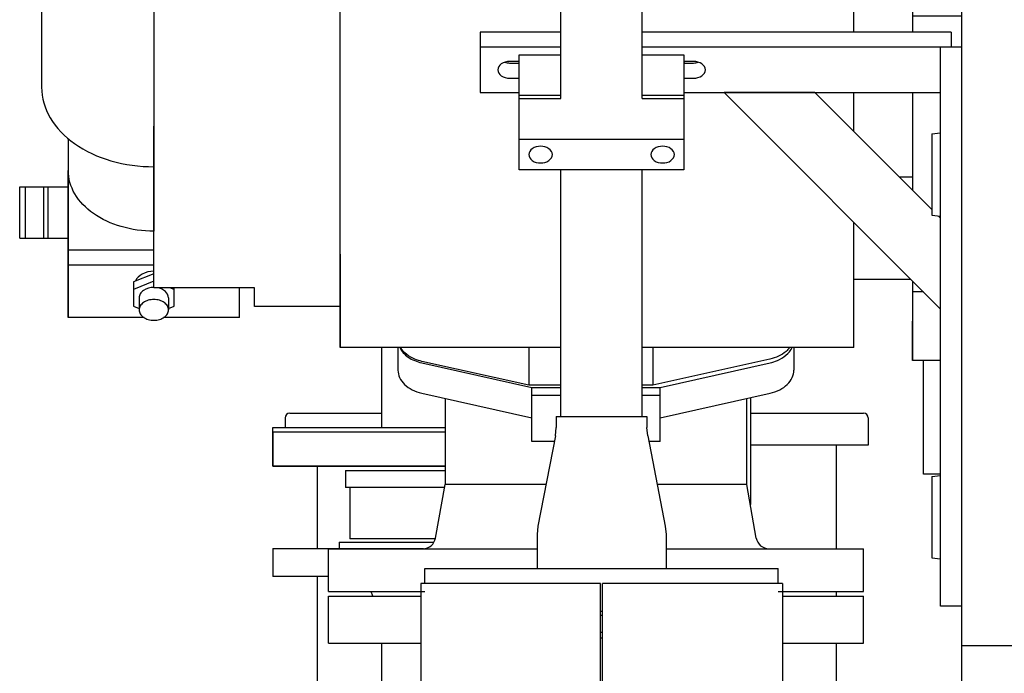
# Model space of a CAD drawing. Header units: millimetres. Extents: x 0 to 1189, y 0 to 841.
# Tile 42 of 175: x 429 to 448, y 249 to 261. Entities that reach past the tile are written whole.
import ezdxf

# ---------------------------------------------------------------- set-up
doc = ezdxf.new("R2010")
doc.units = ezdxf.units.MM
doc.header["$LTSCALE"] = 65.395
for name, color, linetype in [('25007_060000_TLKGS_KGS_V_ABL1547', 7, 'CONTINUOUS'), ('25007_061000_TLKGS_KGS_V_ABL1580', 7, 'CONTINUOUS'), ('25007_153200_271312_ABL1561', 7, 'CONTINUOUS'), ('25007_153202_10_ABL1600', 7, 'CONTINUOUS'), ('25007_153202_10_T1_PBL1623', 7, 'CONTINUOUS'), ('25007_153202_17_ABL1624', 7, 'CONTINUOUS'), ('25007_153202_17_T1_PBL1638', 7, 'CONTINUOUS'), ('25007_153202_19_ABL1669', 7, 'CONTINUOUS'), ('25007_153202_19_T1_PBL1670', 7, 'CONTINUOUS'), ('25007_153500_01_ABL1631', 7, 'CONTINUOUS'), ('25007_153500_01_T1_PBL1662', 7, 'CONTINUOUS'), ('25007_153700_41_ABL1650', 7, 'CONTINUOUS'), ('25007_153700_41_T1_PBL1696', 7, 'CONTINUOUS'), ('25007_153700_41_T2_PBL1651', 7, 'CONTINUOUS'), ('25007_153700_41_T3_PBL1704', 7, 'CONTINUOUS'), ('25007_634500_05_SIMPLE1_A_ABL1685', 7, 'CONTINUOUS'), ('25007_634500_05_SIMPLE1_T1_A_PBL1686', 7, 'CONTINUOUS'), ('25007_641000_05_SIMPLE1_E_ABL1581', 7, 'CONTINUOUS'), ('25007_641000_05_SIMPLE1_T1_E_PBL1633', 7, 'CONTINUOUS'), ('25007_641000_05_SIMPLE1_T2_E_PBL1594', 7, 'CONTINUOUS'), ('25067_000000_TLKGS_MARKETING_ABL1542', 7, 'CONTINUOUS'), ('50ND40-DIN2690-MAK_PBL1734', 7, 'CONTINUOUS'), ('6M25C_GENSET_STD_GRUNDRAHMEN_ABL1629', 7, 'CONTINUOUS'), ('6M25C_GENSET_STD_GRUNDRAHMEN_T1_PBL1630', 7, 'CONTINUOUS'), ('9M25C_C33-12224-04_PBL1562', 7, 'CONTINUOUS'), ('ARI_ZESA_DN40_PN16_EPDM_ABL1590', 7, 'CONTINUOUS'), ('ARI_ZESA_DN40_PN16_T2_EPDM_PBL1591', 7, 'CONTINUOUS'), ('D2616-2-K-60_3-2_9-42_4-2_6_PBL1601', 7, 'CONTINUOUS'), ('D6796-10_PBL2474', 7, 'CONTINUOUS'), ('D6796-10_PBL2475', 7, 'CONTINUOUS'), ('D6796-16_PBL1689', 7, 'CONTINUOUS'), ('D6796-16_PBL1690', 7, 'CONTINUOUS'), ('EN1092-1-01A-DN125-PN16-131_5_PBL1632', 7, 'CONTINUOUS'), ('EN1092-1-01A-DN125-PN16-131_5_PBL1634', 7, 'CONTINUOUS'), ('EN1092-1-01A-DN40-PN16_PBL1625', 7, 'CONTINUOUS'), ('EN1092-1-01A-DN40-PN16_PBL1725', 7, 'CONTINUOUS'), ('EN1092-1-01A-DN50-PN16-61_5_PBL1648', 7, 'CONTINUOUS'), ('GESTRA_RK_41_PN16_DN50_PBL1729', 7, 'CONTINUOUS'), ('LAUTERBACH_SP_RING_2_0165_70_PBL1645', 7, 'CONTINUOUS'), ('new_view_7_VBL1540', 7, 'CONTINUOUS'), ('RKD3000-38_PBL1653', 7, 'CONTINUOUS'), ('RKD3000-38_PBL1654', 7, 'CONTINUOUS')]:
    doc.layers.add(name, color=color, linetype=linetype)

# ---------------------------------------------------------------- blocks, each defined once
blk = doc.blocks.new('25007_641000_05_SIMPLE1_T2_E_PBL1594', base_point=(438.2, 260.925))
at = {"layer": '25007_641000_05_SIMPLE1_T2_E_PBL1594', "color": 7, "linetype": 'Continuous'}
for p, q in [((444.782, 267.389), (443.647, 267.389)), ((444.782, 266.242), (444.782, 267.389)), ((443.662, 267.26), (443.662, 264.44)), ((444.782, 265.535), (444.782, 266.242)), ((444.782, 266.171), (446.581, 263.881)), ((444.782, 265.605), (446.581, 263.315)), ((444.782, 261.059), (444.782, 265.535)), ((445.881, 264.772), (445.881, 265.478)), ((445.881, 265.478), (445.881, 264.773)), ((446.8, 265.478), (445.881, 265.478)), ((446.8, 265.344), (445.881, 265.344)), ((431.702, 261.809), (431.702, 264.78)), ((431.702, 264.78), (431.702, 262.912)), ((429.602, 264.398), (429.6, 260.027)), ((443.215, 264.255), (441.028, 263.768)), ((446.581, 263.315), (446.581, 263.881)), ((441.028, 263.768), (439.951, 263.768)), ((441.028, 263.768), (441.027, 262.973)), ((435.181, 259.993), (435.182, 263.454)), ((435.182, 263.242), (435.182, 263.454)), ((444.782, 263.315), (446.581, 263.315)), ((435.182, 261.809), (435.182, 263.242)), ((441.027, 262.973), (440.597, 262.973)), ((445.881, 263.03), (444.782, 263.03)), ((445.881, 261.059), (445.881, 263.03)), ((445.881, 261.059), (445.881, 263.03)), ((431.702, 262.912), (431.7, 258.542)), ((446.8, 261.851), (445.881, 261.852)), ((431.7, 256.91), (431.702, 261.809)), ((435.18, 256.909), (435.182, 261.809)), ((446.8, 261.352), (445.881, 261.352)), ((435.18, 256.315), (435.181, 259.993)), ((444.781, 259.202), (444.781, 259.928)), ((445.88, 258.102), (445.881, 259.928)), ((445.88, 258.102), (445.881, 259.928)), ((430.099, 259.069), (430.099, 258.555)), ((430.1, 259.068), (430.099, 258.471)), ((430.099, 258.555), (430.099, 255.727)), ((431.7, 258.542), (431.699, 257.339)), ((430.099, 256.986), (430.099, 258.471)), ((445.881, 258.35), (445.633, 258.35)), ((444.78, 256.313), (444.78, 257.505)), ((431.699, 256.986), (431.699, 257.339)), ((430.099, 255.727), (430.099, 256.986)), ((431.699, 256.986), (430.099, 256.986)), ((431.699, 256.282), (431.699, 256.986)), ((431.699, 256.392), (431.7, 256.91)), ((435.18, 256.909), (435.179, 255.929)), ((431.699, 256.703), (430.099, 256.703)), ((431.699, 256.545), (431.321, 256.391)), ((431.321, 256.391), (431.32, 255.939)), ((431.699, 256.404), (431.321, 256.249)), ((435.179, 255.167), (435.18, 256.315)), ((444.779, 255.165), (444.78, 256.313)), ((445.848, 256.437), (444.78, 256.437)), ((445.879, 256.407), (445.879, 254.924)), ((445.879, 254.924), (445.88, 256.405)), ((433.579, 256.282), (431.699, 256.282)), ((432.081, 256.249), (432, 256.282)), ((432.08, 255.939), (432.081, 256.282)), ((433.299, 255.726), (433.299, 256.282)), ((433.579, 256.025), (433.579, 256.282)), ((446.081, 256.205), (445.88, 256.205)), ((431.425, 256.095), (431.425, 255.868)), ((431.973, 256.094), (431.973, 255.868)), ((433.579, 255.93), (433.579, 256.025)), ((431.32, 255.939), (431.425, 255.896)), ((431.973, 255.895), (432.08, 255.939)), ((435.179, 255.929), (433.579, 255.93)), ((435.179, 255.929), (435.179, 255.167)), ((431.515, 255.727), (430.099, 255.727)), ((433.299, 255.726), (431.882, 255.727)), ((439.306, 255.166), (435.179, 255.167)), ((438.704, 255.166), (438.704, 254.461)), ((444.779, 255.165), (440.826, 255.165)), ((441.024, 255.165), (441.024, 254.461)), ((438.704, 254.461), (436.706, 254.907)), ((443.211, 254.948), (441.024, 254.461)), ((446.4, 254.924), (445.879, 254.924)), ((439.306, 254.461), (438.704, 254.461)), ((441.024, 254.461), (440.826, 254.461))]:
    blk.add_line(p, q, dxfattribs=at)
blk.add_arc((431.703, 264.396), 2.102, 124.1761, 130.2783, dxfattribs=at)
blk.add_ellipse((449.336, 262.761), major_axis=(12.417, 2.903), ratio=0.211933, start_param=2.036097, end_param=2.253214, dxfattribs=at)
blk.add_open_spline([(443.651, 267.346), (443.658, 267.318), (443.662, 267.289), (443.662, 267.26)], degree=3, dxfattribs=at)
for points, knots in [([(443.662, 264.686), (443.662, 264.638), (443.638, 264.537), (443.54, 264.408), (443.394, 264.309), (443.277, 264.269), (443.215, 264.255)], [0, 0, 0, 0, 0.216281, 0.451172, 0.713325, 1, 1, 1, 1]), ([(443.215, 263.811), (443.345, 263.856), (443.571, 264.036), (443.662, 264.308), (443.662, 264.44)], [0, 0, 0, 0, 0.51244, 1, 1, 1, 1]), ([(429.6, 260.027), (429.6, 259.83), (429.728, 259.408), (430.217, 258.923), (430.904, 258.612), (431.429, 258.542), (431.7, 258.542)], [0, 0, 0, 0, 0.209442, 0.444626, 0.712014, 1, 1, 1, 1]), ([(431.699, 257.339), (431.493, 257.339), (431.093, 257.393), (430.57, 257.63), (430.197, 257.999), (430.099, 258.321), (430.099, 258.471)], [0, 0, 0, 0, 0.287977, 0.555364, 0.790555, 1, 1, 1, 1]), ([(431.699, 256.589), (431.625, 256.589), (431.487, 256.562), (431.376, 256.462), (431.353, 256.405)], [0, 0, 0, 0, 0.54533, 1, 1, 1, 1]), ([(431.699, 256.288), (431.631, 256.288), (431.53, 256.263), (431.442, 256.175), (431.425, 256.12), (431.425, 256.095)], [0, 0, 0, 0, 0.552483, 0.789168, 1, 1, 1, 1]), ([(431.973, 256.094), (431.973, 256.139), (431.917, 256.237), (431.819, 256.273), (431.764, 256.283)], [0, 0, 0, 0, 0.446154, 1, 1, 1, 1]), ([(431.973, 255.868), (431.973, 255.894), (431.956, 255.949), (431.892, 256.012), (431.803, 256.053), (431.699, 256.067), (431.595, 256.053), (431.506, 256.012), (431.442, 255.949), (431.425, 255.894), (431.425, 255.868)], [0, 0, 0, 0, 0.104738, 0.222324, 0.355996, 0.499968, 0.643948, 0.777641, 0.895251, 1, 1, 1, 1]), ([(431.425, 255.868), (431.425, 255.843), (431.442, 255.787), (431.505, 255.724), (431.595, 255.684), (431.699, 255.67), (431.803, 255.684), (431.892, 255.724), (431.956, 255.787), (431.973, 255.842), (431.973, 255.868)], [0, 0, 0, 0, 0.104738, 0.222324, 0.355996, 0.499968, 0.643948, 0.777641, 0.895251, 1, 1, 1, 1]), ([(436.706, 254.907), (436.663, 254.917), (436.51, 254.963), (436.366, 255.065), (436.307, 255.166)], [0, 0, 0, 0, 0.277126, 1, 1, 1, 1]), ([(443.581, 255.164), (443.561, 255.137), (443.46, 255.033), (443.32, 254.972), (443.211, 254.948)], [0, 0, 0, 0, 0.229353, 1, 1, 1, 1])]:
    blk.add_open_spline(points, degree=3, knots=knots, dxfattribs=at)
blk = doc.blocks.new('25007_641000_05_SIMPLE1_T1_E_PBL1633', base_point=(439.96, 252.887))
at = {"layer": '25007_641000_05_SIMPLE1_T1_E_PBL1633', "color": 7, "linetype": 'Continuous'}
for p, q in [((436.26, 255.166), (436.26, 254.744)), ((443.66, 255.165), (443.66, 254.744)), ((436.706, 254.878), (438.76, 254.416)), ((441.16, 254.416), (443.214, 254.878)), ((436.706, 254.313), (438.76, 253.85)), ((438.76, 253.408), (438.76, 254.416)), ((438.76, 254.416), (439.306, 254.416)), ((440.826, 254.416), (441.16, 254.416)), ((441.16, 253.408), (441.16, 254.416)), ((441.16, 253.85), (443.214, 254.313)), ((437.14, 254.215), (437.14, 252.608)), ((438.76, 254.274), (439.306, 254.274)), ((440.826, 254.274), (441.16, 254.274)), ((442.78, 252.608), (442.78, 254.215)), ((439.182, 253.408), (438.76, 253.408)), ((441.16, 253.408), (440.95, 253.408)), ((436.963, 251.606), (437.14, 252.608)), ((439.027, 252.608), (437.14, 252.608)), ((442.78, 252.608), (441.105, 252.608)), ((442.957, 251.606), (442.78, 252.608)), ((434.96, 250.608), (434.96, 251.408)), ((434.96, 251.408), (438.86, 251.408)), ((441.272, 251.408), (444.96, 251.408)), ((444.96, 250.608), (444.96, 251.408)), ((434.96, 250.608), (436.766, 250.608)), ((443.366, 250.608), (444.96, 250.608))]:
    blk.add_line(p, q, dxfattribs=at)
for centre, start, end in [((436.727, 251.648), 270, 350), ((443.193, 251.648), 190, 270)]:
    blk.add_arc(centre, 0.24, start, end, dxfattribs=at)
for points, knots in [([(436.293, 255.165), (436.327, 255.094), (436.452, 254.963), (436.616, 254.899), (436.706, 254.878)], [0, 0, 0, 0, 0.462289, 1, 1, 1, 1]), ([(443.214, 254.878), (443.261, 254.889), (443.422, 254.939), (443.573, 255.054), (443.626, 255.164)], [0, 0, 0, 0, 0.28006, 1, 1, 1, 1]), ([(436.26, 254.744), (436.26, 254.696), (436.284, 254.595), (436.382, 254.466), (436.527, 254.367), (436.644, 254.327), (436.706, 254.313)], [0, 0, 0, 0, 0.216367, 0.451282, 0.713387, 1, 1, 1, 1]), ([(443.214, 254.313), (443.276, 254.327), (443.393, 254.367), (443.538, 254.466), (443.636, 254.595), (443.66, 254.696), (443.66, 254.744)], [0, 0, 0, 0, 0.286613, 0.548718, 0.783633, 1, 1, 1, 1])]:
    blk.add_open_spline(points, degree=3, knots=knots, dxfattribs=at)
blk = doc.blocks.new('25007_641000_05_SIMPLE1_E_ABL1581', base_point=(436.814, 261.928))
at = {"layer": '25007_641000_05_SIMPLE1_T1_E_PBL1633'}
blk.add_blockref('25007_641000_05_SIMPLE1_T1_E_PBL1633', (439.96, 252.887), dxfattribs=at)
at = {"layer": '25007_641000_05_SIMPLE1_T2_E_PBL1594'}
blk.add_blockref('25007_641000_05_SIMPLE1_T2_E_PBL1594', (438.2, 260.925), dxfattribs=at)
blk = doc.blocks.new('25007_634500_05_SIMPLE1_T1_A_PBL1686', base_point=(447.24, 259.488))
at = {"layer": '25007_634500_05_SIMPLE1_T1_A_PBL1686', "color": 7, "linetype": 'Continuous'}
for p, q in [((446.08, 265.478), (446.08, 269.376)), ((446.8, 249.6), (446.8, 269.039)), ((448.4, 267.271), (446.8, 267.271)), ((446.8, 266.606), (446.08, 266.606)), ((448.4, 261.6), (446.8, 261.6)), ((446.08, 252.8), (446.08, 254.924)), ((446.4, 252.8), (446.08, 252.8))]:
    blk.add_line(p, q, dxfattribs=at)
blk = doc.blocks.new('25007_634500_05_SIMPLE1_A_ABL1685', base_point=(447.24, 259.488))
at = {"layer": '25007_634500_05_SIMPLE1_T1_A_PBL1686'}
blk.add_blockref('25007_634500_05_SIMPLE1_T1_A_PBL1686', (447.24, 259.488), dxfattribs=at)
blk = doc.blocks.new('25007_061000_TLKGS_KGS_V_ABL1580', base_point=(465.149, 283.756))
at = {"layer": '25007_634500_05_SIMPLE1_A_ABL1685'}
blk.add_blockref('25007_634500_05_SIMPLE1_A_ABL1685', (447.24, 259.488), dxfattribs=at)
at = {"layer": '25007_641000_05_SIMPLE1_E_ABL1581'}
blk.add_blockref('25007_641000_05_SIMPLE1_E_ABL1581', (436.814, 261.928), dxfattribs=at)
blk = doc.blocks.new('25007_060000_TLKGS_KGS_V_ABL1547', base_point=(444.776, 307.239))
at = {"layer": '25007_061000_TLKGS_KGS_V_ABL1580'}
blk.add_blockref('25007_061000_TLKGS_KGS_V_ABL1580', (465.149, 283.756), dxfattribs=at)
blk = doc.blocks.new('25067_000000_TLKGS_MARKETING_ABL1542', base_point=(484.601, 307.393))
at = {"layer": '25007_060000_TLKGS_KGS_V_ABL1547'}
blk.add_blockref('25007_060000_TLKGS_KGS_V_ABL1547', (444.776, 307.239), dxfattribs=at)
blk = doc.blocks.new('9M25C_C33-12224-04_PBL1562', base_point=(437.35, 237.155))
at = {"layer": '9M25C_C33-12224-04_PBL1562', "color": 7, "linetype": 'Continuous'}
for p, q in [((434.24, 253.94), (435.954, 253.94)), ((442.846, 253.94), (444.96, 253.94)), ((434.15, 253.85), (434.15, 253.67)), ((445.05, 253.85), (445.05, 253.34)), ((433.92, 253.59), (433.92, 252.95)), ((433.92, 253.59), (437.14, 253.59)), ((445.05, 253.34), (442.846, 253.34)), ((444.45, 253.34), (444.45, 251.408)), ((437.14, 252.95), (433.92, 252.95)), ((434.75, 252.95), (434.75, 251.41)), ((435.28, 252.87), (435.28, 252.55)), ((435.28, 252.87), (437.14, 252.87)), ((437.13, 252.55), (435.28, 252.55)), ((435.36, 252.55), (435.36, 251.59)), ((435.16, 251.53), (435.16, 251.41)), ((435.16, 251.53), (436.934, 251.53)), ((436.958, 251.59), (435.36, 251.59)), ((433.92, 251.41), (433.92, 250.89)), ((433.92, 251.41), (436.741, 251.41)), ((434.96, 250.89), (433.92, 250.89)), ((434.75, 250.89), (434.75, 248.365)), ((435.793, 250.52), (435.757, 250.608)), ((444.45, 250.608), (444.45, 250.52)), ((435.954, 249.64), (435.954, 248.65)), ((444.45, 249.64), (444.45, 248.365))]:
    blk.add_line(p, q, dxfattribs=at)
for centre, start, end in [((434.24, 253.85), 90, 180), ((444.96, 253.85), 0, 90)]:
    blk.add_arc(centre, 0.09, start, end, dxfattribs=at)
blk = doc.blocks.new('ARI_ZESA_DN40_PN16_T2_EPDM_PBL1591', base_point=(429.645, 257.69))
at = {"layer": 'ARI_ZESA_DN40_PN16_T2_EPDM_PBL1591', "color": 7, "linetype": 'Continuous'}
for p, q in [((429.192, 257.21), (429.192, 258.17)), ((429.192, 258.17), (430.099, 258.17)), ((429.292, 258.17), (429.292, 257.21)), ((429.64, 257.21), (429.64, 258.17)), ((429.715, 258.17), (429.715, 257.21)), ((429.192, 257.21), (430.099, 257.21))]:
    blk.add_line(p, q, dxfattribs=at)
blk = doc.blocks.new('ARI_ZESA_DN40_PN16_EPDM_ABL1590', base_point=(429.645, 257.69))
at = {"layer": 'ARI_ZESA_DN40_PN16_T2_EPDM_PBL1591'}
blk.add_blockref('ARI_ZESA_DN40_PN16_T2_EPDM_PBL1591', (429.645, 257.69), dxfattribs=at)
blk = doc.blocks.new('D2616-2-K-60_3-2_9-42_4-2_6_PBL1601', base_point=(440.066, 252.46))
at = {"layer": 'D2616-2-K-60_3-2_9-42_4-2_6_PBL1601', "color": 7, "linetype": 'Continuous'}
for p, q in [((439.218, 253.88), (439.218, 253.67)), ((439.218, 253.88), (440.914, 253.88)), ((440.914, 253.88), (440.914, 253.67)), ((439.203, 253.517), (439.218, 253.67)), ((440.929, 253.517), (440.914, 253.67)), ((439.203, 253.517), (438.875, 251.827)), ((440.929, 253.517), (441.257, 251.827)), ((438.875, 251.827), (438.86, 251.674)), ((441.257, 251.827), (441.272, 251.674)), ((438.86, 251.674), (438.86, 251.04)), ((441.272, 251.674), (441.272, 251.04))]:
    blk.add_line(p, q, dxfattribs=at)
blk = doc.blocks.new('25007_153202_10_T1_PBL1623', base_point=(437.343, 260.201))
at = {"layer": '25007_153202_10_T1_PBL1623', "color": 7, "linetype": 'Continuous'}
for p, q in [((433.86, 265.458), (433.86, 266.387)), ((435.38, 265.458), (435.38, 266.387)), ((437.666, 264.521), (437.02, 264.521)), ((437.666, 263.001), (437.02, 263.001)), ((439.306, 259.815), (439.306, 262.064)), ((440.826, 259.815), (440.826, 262.064)), ((439.306, 253.88), (439.306, 258.486)), ((440.826, 253.88), (440.826, 258.486))]:
    blk.add_line(p, q, dxfattribs=at)
for points in [[(433.86, 266.387), (433.86, 266.433), (433.869, 266.48), (433.885, 266.523)], [(435.355, 266.523), (435.371, 266.48), (435.38, 266.433), (435.38, 266.387)]]:
    blk.add_open_spline(points, degree=3, dxfattribs=at)
for points, knots in [([(437.02, 263.001), (436.624, 263.001), (435.844, 263.112), (434.808, 263.605), (434.172, 264.29), (433.906, 264.942), (433.86, 265.287), (433.86, 265.458)], [0, 0, 0, 0, 0.269367, 0.526031, 0.76667, 0.88384, 1, 1, 1, 1]), ([(437.02, 264.521), (436.787, 264.521), (436.444, 264.565), (436.03, 264.717), (435.652, 264.925), (435.38, 265.223), (435.38, 265.458)], [0, 0, 0, 0, 0.346588, 0.506648, 0.650429, 1, 1, 1, 1]), ([(440.826, 262.064), (440.826, 262.235), (440.78, 262.58), (440.514, 263.231), (439.878, 263.917), (438.842, 264.41), (438.062, 264.521), (437.666, 264.521)], [0, 0, 0, 0, 0.11616, 0.23333, 0.47397, 0.730634, 1, 1, 1, 1]), ([(439.306, 262.064), (439.306, 262.299), (439.034, 262.597), (438.656, 262.805), (438.242, 262.957), (437.899, 263.001), (437.666, 263.001)], [0, 0, 0, 0, 0.349572, 0.493352, 0.653412, 1, 1, 1, 1])]:
    blk.add_open_spline(points, degree=3, knots=knots, dxfattribs=at)
blk = doc.blocks.new('EN1092-1-01A-DN50-PN16-61_5_PBL1648', base_point=(440.066, 250.64))
at = {"layer": 'EN1092-1-01A-DN50-PN16-61_5_PBL1648', "color": 7, "linetype": 'Continuous'}
for p, q in [((436.766, 250.76), (436.766, 251.04)), ((436.766, 251.04), (443.366, 251.04)), ((443.366, 250.76), (443.366, 251.04)), ((440.046, 250.24), (440.086, 250.24))]:
    blk.add_line(p, q, dxfattribs=at)
blk = doc.blocks.new('25007_153202_10_ABL1600', base_point=(438.297, 258.618))
at = {"layer": '25007_153202_10_T1_PBL1623'}
blk.add_blockref('25007_153202_10_T1_PBL1623', (437.343, 260.201), dxfattribs=at)
at = {"layer": 'D2616-2-K-60_3-2_9-42_4-2_6_PBL1601'}
blk.add_blockref('D2616-2-K-60_3-2_9-42_4-2_6_PBL1601', (440.066, 252.46), dxfattribs=at)
at = {"layer": 'EN1092-1-01A-DN50-PN16-61_5_PBL1648'}
blk.add_blockref('EN1092-1-01A-DN50-PN16-61_5_PBL1648', (440.066, 250.64), dxfattribs=at)
blk = doc.blocks.new('EN1092-1-01A-DN40-PN16_PBL1625', base_point=(435.53, 253.31))
at = {"layer": 'EN1092-1-01A-DN40-PN16_PBL1625', "color": 7, "linetype": 'Continuous'}
for p, q in [((433.92, 252.95), (433.92, 253.67)), ((433.92, 253.67), (437.14, 253.67)), ((433.92, 252.95), (437.14, 252.95))]:
    blk.add_line(p, q, dxfattribs=at)
blk = doc.blocks.new('25007_153202_17_T1_PBL1638', base_point=(435.954, 254.418))
at = {"layer": '25007_153202_17_T1_PBL1638', "color": 7, "linetype": 'Continuous'}
blk.add_line((435.954, 255.166), (435.954, 253.67), dxfattribs=at)
blk = doc.blocks.new('25007_153202_17_ABL1624', base_point=(435.53, 254.058))
at = {"layer": '25007_153202_17_T1_PBL1638'}
blk.add_blockref('25007_153202_17_T1_PBL1638', (435.954, 254.418), dxfattribs=at)
at = {"layer": 'EN1092-1-01A-DN40-PN16_PBL1625'}
blk.add_blockref('EN1092-1-01A-DN40-PN16_PBL1625', (435.53, 253.31), dxfattribs=at)
blk = doc.blocks.new('EN1092-1-01A-DN125-PN16-131_5_PBL1632', base_point=(439.96, 250.08))
at = {"layer": 'EN1092-1-01A-DN125-PN16-131_5_PBL1632', "color": 7, "linetype": 'Continuous'}
for p, q in [((434.96, 249.64), (434.96, 250.52)), ((434.96, 250.52), (436.686, 250.52)), ((443.446, 250.52), (444.96, 250.52)), ((444.96, 249.64), (444.96, 250.52)), ((434.96, 249.64), (436.686, 249.64)), ((443.446, 249.64), (444.96, 249.64))]:
    blk.add_line(p, q, dxfattribs=at)
blk = doc.blocks.new('EN1092-1-01A-DN125-PN16-131_5_PBL1634', base_point=(439.8, 246))
at = {"layer": 'EN1092-1-01A-DN125-PN16-131_5_PBL1634', "color": 7, "linetype": 'Continuous'}
for p, q in [((435.52, 245.56), (435.52, 246.44)), ((435.52, 246.44), (438.866, 246.44)), ((435.52, 245.56), (438.866, 245.56)), ((441.266, 245.56), (444.08, 245.56))]:
    blk.add_line(p, q, dxfattribs=at)
blk = doc.blocks.new('25007_153500_01_T1_PBL1662', base_point=(440.348, 247.06))
at = {"layer": '25007_153500_01_T1_PBL1662', "color": 7, "linetype": 'Continuous'}
for p, q in [((437.885, 246.44), (437.719, 247.68)), ((442.976, 246.699), (442.845, 247.68))]:
    blk.add_line(p, q, dxfattribs=at)
blk = doc.blocks.new('25007_153500_01_ABL1631', base_point=(439.96, 248.04))
at = {"layer": '25007_153500_01_T1_PBL1662'}
blk.add_blockref('25007_153500_01_T1_PBL1662', (440.348, 247.06), dxfattribs=at)
at = {"layer": 'EN1092-1-01A-DN125-PN16-131_5_PBL1632'}
blk.add_blockref('EN1092-1-01A-DN125-PN16-131_5_PBL1632', (439.96, 250.08), dxfattribs=at)
at = {"layer": 'EN1092-1-01A-DN125-PN16-131_5_PBL1634'}
blk.add_blockref('EN1092-1-01A-DN125-PN16-131_5_PBL1634', (439.8, 246), dxfattribs=at)
blk = doc.blocks.new('LAUTERBACH_SP_RING_2_0165_70_PBL1645', base_point=(440.066, 249.36))
at = {"layer": 'LAUTERBACH_SP_RING_2_0165_70_PBL1645', "color": 7, "linetype": 'Continuous'}
for p, q in [((436.686, 250.76), (436.686, 247.96)), ((440.046, 250.76), (436.686, 250.76)), ((440.046, 247.96), (440.046, 250.76)), ((440.046, 247.96), (440.046, 250.76)), ((440.086, 247.96), (440.086, 250.76)), ((440.086, 247.96), (440.086, 250.76)), ((443.446, 250.76), (440.086, 250.76)), ((443.446, 250.76), (443.446, 247.96)), ((440.046, 247.96), (436.686, 247.96)), ((443.446, 247.96), (440.086, 247.96))]:
    blk.add_line(p, q, dxfattribs=at)
blk = doc.blocks.new('25007_153700_41_T2_PBL1651', base_point=(442.2, 260.494))
at = {"layer": '25007_153700_41_T2_PBL1651', "color": 7, "linetype": 'Continuous'}
for p, q in [((437.8, 261.059), (437.8, 259.928)), ((439.306, 261.059), (437.8, 261.059)), ((446.6, 261.059), (440.826, 261.059)), ((446.6, 261.059), (446.6, 260.777)), ((439.306, 260.777), (437.8, 260.777)), ((446.4, 260.777), (440.826, 260.777)), ((438.526, 260.508), (438.346, 260.508)), ((438.346, 260.48), (438.526, 260.48)), ((441.786, 260.508), (441.606, 260.508)), ((441.606, 260.48), (441.786, 260.48)), ((438.346, 260.197), (438.526, 260.197)), ((441.606, 260.197), (441.786, 260.197)), ((437.8, 259.928), (438.526, 259.928)), ((441.606, 259.928), (446.4, 259.928))]:
    blk.add_line(p, q, dxfattribs=at)
for points, knots in [([(438.346, 260.508), (438.292, 260.508), (438.191, 260.487), (438.126, 260.395), (438.126, 260.352)], [0, 0, 0, 0, 0.559767, 1, 1, 1, 1]), ([(442.006, 260.352), (442.006, 260.395), (441.941, 260.487), (441.84, 260.508), (441.786, 260.508)], [0, 0, 0, 0, 0.440233, 1, 1, 1, 1]), ([(438.126, 260.352), (438.126, 260.31), (438.191, 260.217), (438.292, 260.197), (438.346, 260.197)], [0, 0, 0, 0, 0.440233, 1, 1, 1, 1]), ([(441.786, 260.197), (441.84, 260.197), (441.941, 260.217), (442.006, 260.31), (442.006, 260.352)], [0, 0, 0, 0, 0.559767, 1, 1, 1, 1])]:
    blk.add_open_spline(points, degree=3, knots=knots, dxfattribs=at)
for points in [[(438.258, 260.493), (438.287, 260.484), (438.316, 260.48), (438.346, 260.48)], [(441.786, 260.48), (441.816, 260.48), (441.845, 260.484), (441.874, 260.493)]]:
    blk.add_open_spline(points, degree=3, dxfattribs=at)
blk = doc.blocks.new('25007_153700_41_T1_PBL1696', base_point=(446.6, 255.55664))
at = {"layer": '25007_153700_41_T1_PBL1696', "color": 7, "linetype": 'Continuous'}
for p, q in [((446.4, 250.33664), (446.4, 260.77664)), ((446.8, 260.77664), (446.4, 260.77664)), ((446.8, 250.33664), (446.8, 260.77664)), ((446.8, 250.33664), (446.4, 250.33664))]:
    blk.add_line(p, q, dxfattribs=at)
blk = doc.blocks.new('25007_153700_41_T3_PBL1704', base_point=(444.379, 257.907))
at = {"layer": '25007_153700_41_T3_PBL1704', "color": 7, "linetype": 'Continuous'}
for p, q in [((446.4, 255.885), (442.357, 259.928)), ((444.054, 259.928), (442.357, 259.928)), ((444.054, 259.928), (446.24, 257.743)), ((446.362, 257.621), (446.4, 257.583))]:
    blk.add_line(p, q, dxfattribs=at)
blk = doc.blocks.new('25007_153700_41_ABL1650', base_point=(442.3, 255.698))
at = {"layer": '25007_153700_41_T1_PBL1696'}
blk.add_blockref('25007_153700_41_T1_PBL1696', (446.6, 255.557), dxfattribs=at)
at = {"layer": '25007_153700_41_T2_PBL1651'}
blk.add_blockref('25007_153700_41_T2_PBL1651', (442.2, 260.494), dxfattribs=at)
at = {"layer": '25007_153700_41_T3_PBL1704'}
blk.add_blockref('25007_153700_41_T3_PBL1704', (444.379, 257.907), dxfattribs=at)
blk = doc.blocks.new('RKD3000-38_PBL1653', base_point=(440.066, 259.15))
at = {"layer": 'RKD3000-38_PBL1653', "color": 7, "linetype": 'Continuous'}
for p, q in [((438.526, 258.486), (438.526, 259.815)), ((438.526, 259.815), (439.307, 259.815)), ((440.825, 259.815), (441.606, 259.815)), ((441.606, 259.815), (441.606, 258.486)), ((441.606, 259.051), (438.526, 259.051)), ((441.606, 258.486), (438.526, 258.486))]:
    blk.add_line(p, q, dxfattribs=at)
for points, knots in [([(438.926, 258.924), (438.872, 258.924), (438.771, 258.903), (438.706, 258.811), (438.706, 258.768)], [0, 0, 0, 0, 0.559769, 1, 1, 1, 1]), ([(439.146, 258.768), (439.146, 258.811), (439.081, 258.903), (438.98, 258.924), (438.926, 258.924)], [0, 0, 0, 0, 0.440231, 1, 1, 1, 1]), ([(441.206, 258.924), (441.152, 258.924), (441.051, 258.903), (440.986, 258.811), (440.986, 258.768)], [0, 0, 0, 0, 0.559769, 1, 1, 1, 1]), ([(441.426, 258.768), (441.426, 258.811), (441.361, 258.903), (441.26, 258.924), (441.206, 258.924)], [0, 0, 0, 0, 0.440231, 1, 1, 1, 1]), ([(438.706, 258.768), (438.706, 258.726), (438.771, 258.633), (438.872, 258.613), (438.926, 258.613)], [0, 0, 0, 0, 0.440231, 1, 1, 1, 1]), ([(438.926, 258.613), (438.98, 258.613), (439.081, 258.633), (439.146, 258.726), (439.146, 258.768)], [0, 0, 0, 0, 0.559769, 1, 1, 1, 1]), ([(440.986, 258.768), (440.986, 258.726), (441.051, 258.633), (441.152, 258.613), (441.206, 258.613)], [0, 0, 0, 0, 0.440231, 1, 1, 1, 1]), ([(441.206, 258.613), (441.26, 258.613), (441.361, 258.633), (441.426, 258.726), (441.426, 258.768)], [0, 0, 0, 0, 0.559769, 1, 1, 1, 1])]:
    blk.add_open_spline(points, degree=3, knots=knots, dxfattribs=at)
blk = doc.blocks.new('RKD3000-38_PBL1654', base_point=(440.066, 260.225))
at = {"layer": 'RKD3000-38_PBL1654', "color": 7, "linetype": 'Continuous'}
for p, q in [((438.526, 259.815), (438.526, 260.635)), ((438.526, 260.635), (439.306, 260.635)), ((440.826, 260.635), (441.606, 260.635)), ((441.606, 260.635), (441.606, 259.815)), ((439.306, 259.872), (438.526, 259.872)), ((441.606, 259.872), (440.826, 259.872))]:
    blk.add_line(p, q, dxfattribs=at)
blk = doc.blocks.new('25007_153202_19_T1_PBL1670', base_point=(442.846, 249.875))
at = {"layer": '25007_153202_19_T1_PBL1670', "color": 7, "linetype": 'Continuous'}
for p, q in [((442.846, 254.23), (442.846, 252.234)), ((442.846, 247.68), (442.846, 247.67)), ((442.846, 245.56), (442.846, 245.52))]:
    blk.add_line(p, q, dxfattribs=at)
blk = doc.blocks.new('EN1092-1-01A-DN40-PN16_PBL1725', base_point=(443.98, 243.57))
at = {"layer": 'EN1092-1-01A-DN40-PN16_PBL1725', "color": 7, "linetype": 'Continuous'}
blk.add_line((443.88, 243.57), (444.08, 243.57), dxfattribs=at)
blk = doc.blocks.new('25007_153202_19_ABL1669', base_point=(443.463, 248.9))
at = {"layer": '25007_153202_19_T1_PBL1670'}
blk.add_blockref('25007_153202_19_T1_PBL1670', (442.846, 249.875), dxfattribs=at)
at = {"layer": 'EN1092-1-01A-DN40-PN16_PBL1725'}
blk.add_blockref('EN1092-1-01A-DN40-PN16_PBL1725', (443.98, 243.57), dxfattribs=at)
blk = doc.blocks.new('D6796-16_PBL1689', base_point=(446.32, 258.397))
at = {"layer": 'D6796-16_PBL1689', "color": 7, "linetype": 'Continuous'}
for p, q in [((446.24, 259.158), (446.4, 259.177)), ((446.24, 259.158), (446.24, 257.635)), ((446.24, 257.635), (446.4, 257.617))]:
    blk.add_line(p, q, dxfattribs=at)
blk = doc.blocks.new('D6796-16_PBL1690', base_point=(446.32, 251.997))
at = {"layer": 'D6796-16_PBL1690', "color": 7, "linetype": 'Continuous'}
for p, q in [((446.24, 252.758), (446.4, 252.777)), ((446.24, 252.758), (446.24, 251.235)), ((446.24, 251.235), (446.4, 251.217))]:
    blk.add_line(p, q, dxfattribs=at)
blk = doc.blocks.new('GESTRA_RK_41_PN16_DN50_PBL1729', base_point=(440.066, 249.79))
at = {"layer": 'GESTRA_RK_41_PN16_DN50_PBL1729', "color": 7, "linetype": 'Continuous'}
for p, q in [((440.086, 249.84), (440.046, 249.84)), ((440.046, 249.74), (440.086, 249.74))]:
    blk.add_line(p, q, dxfattribs=at)
blk = doc.blocks.new('50ND40-DIN2690-MAK_PBL1734', base_point=(440.066, 250.16))
at = {"layer": '50ND40-DIN2690-MAK_PBL1734', "color": 7, "linetype": 'Continuous'}
blk.add_line((440.086, 250.16), (440.046, 250.16), dxfattribs=at)
blk = doc.blocks.new('D6796-10_PBL2474', base_point=(438.519, 260.502))
at = {"layer": 'D6796-10_PBL2474', "color": 7, "linetype": 'Continuous'}
blk.add_arc((438.759, 260.659), 0.287, 211.9998, 214.5155, dxfattribs=at)
blk = doc.blocks.new('D6796-10_PBL2475', base_point=(441.613, 260.502))
at = {"layer": 'D6796-10_PBL2475', "color": 7, "linetype": 'Continuous'}
blk.add_arc((441.373, 260.659), 0.287, 325.4845, 328.0002, dxfattribs=at)
blk = doc.blocks.new('25007_153200_271312_ABL1561', base_point=(485.92, 256.865))
at = {"layer": '25007_153202_10_ABL1600'}
blk.add_blockref('25007_153202_10_ABL1600', (438.297, 258.618), dxfattribs=at)
at = {"layer": '25007_153202_17_ABL1624'}
blk.add_blockref('25007_153202_17_ABL1624', (435.53, 254.058), dxfattribs=at)
at = {"layer": '25007_153202_19_ABL1669'}
blk.add_blockref('25007_153202_19_ABL1669', (443.463, 248.9), dxfattribs=at)
at = {"layer": '25007_153500_01_ABL1631'}
blk.add_blockref('25007_153500_01_ABL1631', (439.96, 248.04), dxfattribs=at)
at = {"layer": '25007_153700_41_ABL1650'}
blk.add_blockref('25007_153700_41_ABL1650', (442.3, 255.698), dxfattribs=at)
at = {"layer": '50ND40-DIN2690-MAK_PBL1734'}
blk.add_blockref('50ND40-DIN2690-MAK_PBL1734', (440.066, 250.16), dxfattribs=at)
at = {"layer": '9M25C_C33-12224-04_PBL1562'}
blk.add_blockref('9M25C_C33-12224-04_PBL1562', (437.35, 237.155), dxfattribs=at)
at = {"layer": 'ARI_ZESA_DN40_PN16_EPDM_ABL1590'}
blk.add_blockref('ARI_ZESA_DN40_PN16_EPDM_ABL1590', (429.645, 257.69), dxfattribs=at)
at = {"layer": 'D6796-10_PBL2474'}
blk.add_blockref('D6796-10_PBL2474', (438.519, 260.502), dxfattribs=at)
at = {"layer": 'D6796-10_PBL2475'}
blk.add_blockref('D6796-10_PBL2475', (441.613, 260.502), dxfattribs=at)
at = {"layer": 'D6796-16_PBL1689'}
blk.add_blockref('D6796-16_PBL1689', (446.32, 258.397), dxfattribs=at)
at = {"layer": 'D6796-16_PBL1690'}
blk.add_blockref('D6796-16_PBL1690', (446.32, 251.997), dxfattribs=at)
at = {"layer": 'GESTRA_RK_41_PN16_DN50_PBL1729'}
blk.add_blockref('GESTRA_RK_41_PN16_DN50_PBL1729', (440.066, 249.79), dxfattribs=at)
at = {"layer": 'LAUTERBACH_SP_RING_2_0165_70_PBL1645'}
blk.add_blockref('LAUTERBACH_SP_RING_2_0165_70_PBL1645', (440.066, 249.36), dxfattribs=at)
at = {"layer": 'RKD3000-38_PBL1653'}
blk.add_blockref('RKD3000-38_PBL1653', (440.066, 259.15), dxfattribs=at)
at = {"layer": 'RKD3000-38_PBL1654'}
blk.add_blockref('RKD3000-38_PBL1654', (440.066, 260.225), dxfattribs=at)
blk = doc.blocks.new('6M25C_GENSET_STD_GRUNDRAHMEN_T1_PBL1630', base_point=(573.97, 233.6))
at = {"layer": '6M25C_GENSET_STD_GRUNDRAHMEN_T1_PBL1630', "color": 7, "linetype": 'Continuous'}
for p, q in [((446.8, 218.6), (446.8, 249.6)), ((446.8, 249.6), (539.312, 249.6))]:
    blk.add_line(p, q, dxfattribs=at)
blk = doc.blocks.new('6M25C_GENSET_STD_GRUNDRAHMEN_ABL1629', base_point=(573.97, 233.6))
at = {"layer": '6M25C_GENSET_STD_GRUNDRAHMEN_T1_PBL1630'}
blk.add_blockref('6M25C_GENSET_STD_GRUNDRAHMEN_T1_PBL1630', (573.97, 233.6), dxfattribs=at)
blk = doc.blocks.new('NEW_VIEW_7_VBL1540', base_point=(551.121, 296.688))
at = {"layer": '25007_153200_271312_ABL1561'}
blk.add_blockref('25007_153200_271312_ABL1561', (485.92, 256.865), dxfattribs=at)
at = {"layer": '25067_000000_TLKGS_MARKETING_ABL1542'}
blk.add_blockref('25067_000000_TLKGS_MARKETING_ABL1542', (484.601, 307.393), dxfattribs=at)
at = {"layer": '6M25C_GENSET_STD_GRUNDRAHMEN_ABL1629'}
blk.add_blockref('6M25C_GENSET_STD_GRUNDRAHMEN_ABL1629', (573.97, 233.6), dxfattribs=at)

msp = doc.modelspace()

# ---------------------------------------------------------------- block references
at = {"layer": 'new_view_7_VBL1540'}
msp.add_blockref('NEW_VIEW_7_VBL1540', (551.12107, 296.68788), dxfattribs=at)

doc.saveas('drawing.dxf')
